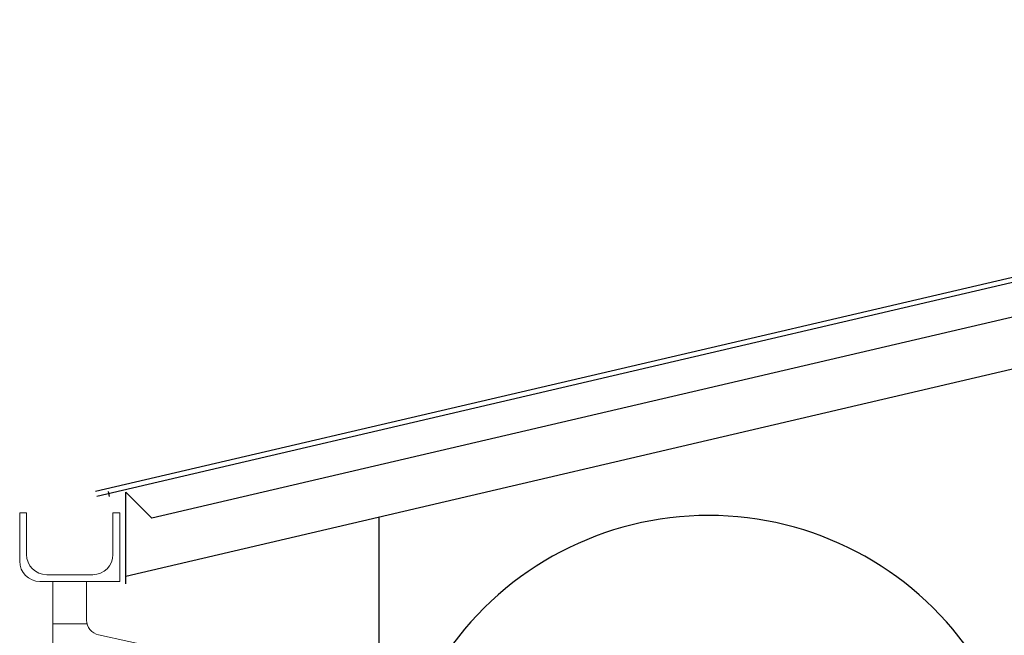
# Model space of a CAD drawing. Header units: metres. Extents: x -375439 to -92892, y 227568 to 490033.
# Tile 8 of 24: x -213904 to -210990, y 240759 to 242581. Entities that reach past the tile are written whole.
import ezdxf

# ---------------------------------------------------------------- set-up
doc = ezdxf.new("R2010")
doc.units = ezdxf.units.M
doc.header["$MEASUREMENT"] = 0
doc.layers.add('.18', color=7, linetype='Continuous')
doc.layers.add('.20', color=7, linetype='Continuous')
doc.layers.add('shades', color=253, linetype='Continuous', lineweight=20)

msp = doc.modelspace()

# ---------------------------------------------------------------- linework, layer by layer
at = {"layer": '.18'}
for p, q in [((-207703.5, 242581.4), (-213679.1, 241184.6)), ((-207703.5, 242566), (-213675.6, 241170)), ((-207703.5, 242463.3), (-213512.4, 241105.5)), ((-207703.5, 242309.3), (-213590, 240933.3)), ((-213642.2, 241184.6), (-213638.8, 241170)), ((-213590, 241183), (-213512.4, 241105.5))]:
    msp.add_line(p, q, dxfattribs=at)
msp.add_arc((-211865, 240170.3), 943.6, 34.7822, 145.2178, dxfattribs=at)
at = {"layer": '.20'}
for p, q in [((-213590, 240911.7), (-213590, 241183)), ((-212840, 238607.7), (-212840, 241108.6))]:
    msp.add_line(p, q, dxfattribs=at)
at = {"layer": 'shades'}
for p, q in [((-213903.9, 240978.7), (-213903.9, 241122)), ((-213903.9, 241122), (-213883.9, 241122)), ((-213883.9, 240998.7), (-213883.9, 241122)), ((-213627.9, 241122), (-213627.9, 240998.7)), ((-213627.9, 241122), (-213607.9, 241122)), ((-213607.9, 241122), (-213607.9, 240918.7)), ((-213687.9, 240938.7), (-213823.9, 240938.7)), ((-213607.9, 240918.7), (-213843.9, 240918.7)), ((-213805.9, 240918.7), (-213805.9, 240723.9)), ((-213705.9, 240918.7), (-213705.9, 240804.4)), ((-213805.9, 240793.5), (-213705.9, 240793.5)), ((-213670.6, 240760.4), (-213491.5, 240721.2))]:
    msp.add_line(p, q, dxfattribs=at)
for centre, radius, start, end in [((-213823.9, 240998.7), 60, 180, 270), ((-213687.9, 240998.7), 60, 270, 0), ((-213843.9, 240978.7), 60, 180, 270), ((-213660.9, 240804.4), 45, 180, 257.6379)]:
    msp.add_arc(centre, radius, start, end, dxfattribs=at)

doc.saveas('drawing.dxf')
